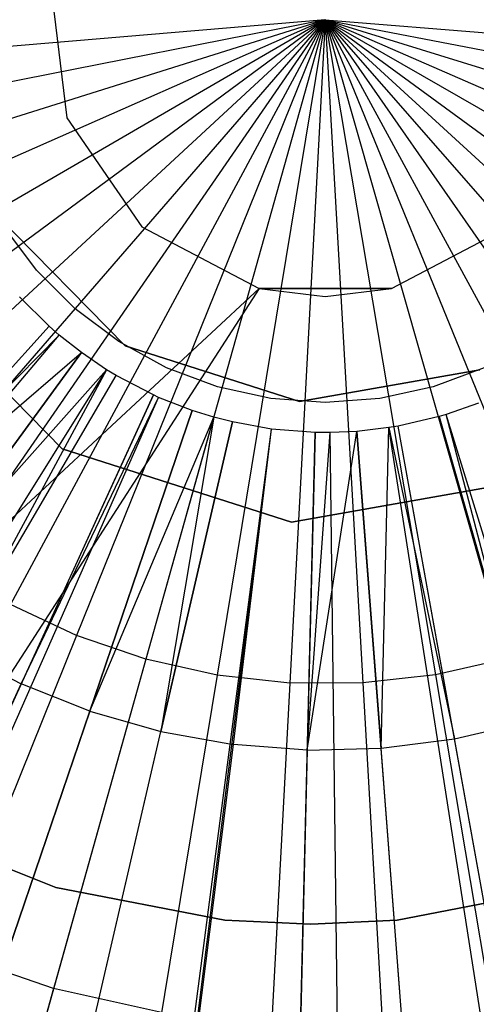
# Model space of a CAD drawing. Extents: x 0.2 to 44.2, y -21.9 to 24.
# Tile 136 of 239: x 7.941 to 8.395, y 7.661 to 8.639. Entities that reach past the tile are written whole.
import ezdxf

# ---------------------------------------------------------------- set-up
doc = ezdxf.new("R2010")
doc.units = 0
doc.header["$LTSCALE"] = 2.54
doc.layers.get('0').update_dxf_attribs({"color": 13, "linetype": 'CONTINUOUS'})

# ---------------------------------------------------------------- blocks, each defined once
blk = doc.blocks.new('GRUPUJ_2')
at = {"color": 0}
for p, q in [((3.94731, 26.65845, 0.51609), (4.07501, 26.52895, 0.51609)), ((4.07501, 26.52895, 20.51609), (3.94731, 26.65845, 20.51609)), ((3.94731, 26.65845, 0.51609), (4.07501, 26.52895, 0.51609)), ((4.07501, 26.52895, 20.51609), (3.94731, 26.65845, 20.51609)), ((3.98669, 26.60391, 20.51609), (3.9542, 26.64731, 20.51609)), ((4.02503, 26.56557, 20.51609), (3.98669, 26.60391, 20.51609)), ((4.01221, 26.42669, 0.51609), (3.84418, 26.5971, 0.51609)), ((3.84418, 26.5971, 20.51609), (4.01221, 26.42669, 20.51609)), ((4.01221, 26.42669, 0.51609), (3.84418, 26.5971, 0.51609)), ((3.84418, 26.5971, 20.51609), (4.01221, 26.42669, 20.51609)), ((3.99921, 26.54836, 0.55), (3.96982, 26.57771, 0.55)), ((3.99921, 26.54836, 0.55), (3.96982, 26.57771, 0.55)), ((4.06843, 26.53308, 20.51609), (4.02503, 26.56557, 20.51609)), ((2.76655, 25.18229), (3.99921, 26.54836, 0.55)), ((2.76655, 25.18229), (3.99921, 26.54836, 0.55)), ((3.99921, 26.54836, 0.55), (3.78789, 26.31417, 0.49789)), ((3.99921, 26.54836, 0.55), (3.78789, 26.31417, 0.49789)), ((4.00916, 26.53966, 0.55), (3.99921, 26.54836, 0.55)), ((4.00916, 26.53966, 0.55), (3.99921, 26.54836, 0.55)), ((2.82118, 25.13456), (4.00916, 26.53966, 0.55)), ((2.82118, 25.13456), (4.00916, 26.53966, 0.55)), ((3.78789, 26.31417, 0.49789), (4.00916, 26.53966, 0.55)), ((3.78789, 26.31417, 0.49789), (4.00916, 26.53966, 0.55)), ((4.03141, 26.52213, 0.55), (4.00916, 26.53966, 0.55)), ((4.03141, 26.52213, 0.55), (4.00916, 26.53966, 0.55)), ((4.11602, 26.50709, 20.51609), (4.06843, 26.53308, 20.51609)), ((4.07501, 26.52895, 0.51609), (4.24827, 26.47362, 0.51609)), ((4.24827, 26.47362, 20.51609), (4.07501, 26.52895, 20.51609)), ((4.07501, 26.52895, 0.51609), (4.07501, 26.52895, 20.51609)), ((4.07501, 26.52895, 0.51609), (4.24827, 26.47362, 0.51609)), ((4.07501, 26.52895, 0.51609), (4.07501, 26.52895, 20.51609)), ((4.24827, 26.47362, 20.51609), (4.07501, 26.52895, 20.51609)), ((2.94328, 25.03837), (4.03141, 26.52213, 0.55)), ((2.94328, 25.03837), (4.03141, 26.52213, 0.55)), ((3.78789, 26.31417, 0.49789), (4.03141, 26.52213, 0.55)), ((3.78789, 26.31417, 0.49789), (4.03141, 26.52213, 0.55)), ((4.03141, 26.52213, 0.55), (3.84487, 26.26776, 0.49789)), ((4.03141, 26.52213, 0.55), (3.84487, 26.26776, 0.49789)), ((4.05642, 26.50518, 0.55), (4.03141, 26.52213, 0.55)), ((4.05642, 26.50518, 0.55), (4.03141, 26.52213, 0.55)), ((3.08049, 24.94531), (4.05642, 26.50518, 0.55)), ((3.08049, 24.94531), (4.05642, 26.50518, 0.55)), ((3.84487, 26.26776, 0.49789), (4.05642, 26.50518, 0.55)), ((3.84487, 26.26776, 0.49789), (4.05642, 26.50518, 0.55)), ((4.05642, 26.50518, 0.55), (3.90625, 26.22736, 0.49789)), ((4.05642, 26.50518, 0.55), (3.90625, 26.22736, 0.49789)), ((4.0661, 26.4993, 0.55), (4.05642, 26.50518, 0.55)), ((4.0661, 26.4993, 0.55), (4.05642, 26.50518, 0.55)), ((4.16682, 26.48815, 20.51609), (4.11602, 26.50709, 20.51609)), ((4.43174, 26.50709, 20.51609), (4.38094, 26.48815, 20.51609)), ((3.13367, 24.91306), (4.0661, 26.4993, 0.55)), ((3.13367, 24.91306), (4.0661, 26.4993, 0.55)), ((3.90625, 26.22736, 0.49789), (4.0661, 26.4993, 0.55)), ((3.90625, 26.22736, 0.49789), (4.0661, 26.4993, 0.55)), ((4.10293, 26.48009, 0.55), (4.0661, 26.4993, 0.55)), ((4.10293, 26.48009, 0.55), (4.0661, 26.4993, 0.55)), ((4.24827, 26.47362, 0.51609), (4.4274, 26.50514, 0.51609)), ((4.4274, 26.50514, 20.51609), (4.24827, 26.47362, 20.51609)), ((4.24827, 26.47362, 0.51609), (4.4274, 26.50514, 0.51609)), ((4.4274, 26.50514, 20.51609), (4.24827, 26.47362, 20.51609)), ((4.2198, 26.47662, 20.51609), (4.16682, 26.48815, 20.51609)), ((4.38094, 26.48815, 20.51609), (4.32796, 26.47662, 20.51609)), ((3.33575, 24.80766), (4.10293, 26.48009, 0.55)), ((3.33575, 24.80766), (4.10293, 26.48009, 0.55)), ((3.3641, 24.79489), (4.1081, 26.47777, 0.55)), ((3.3641, 24.79489), (4.1081, 26.47777, 0.55)), ((4.10293, 26.48009, 0.55), (3.97141, 26.19338, 0.49789)), ((4.10293, 26.48009, 0.55), (3.97141, 26.19338, 0.49789)), ((3.97141, 26.19338, 0.49789), (4.1081, 26.47777, 0.55)), ((3.97141, 26.19338, 0.49789), (4.1081, 26.47777, 0.55)), ((4.1081, 26.47777, 0.55), (4.10293, 26.48009, 0.55)), ((4.1081, 26.47777, 0.55), (4.10293, 26.48009, 0.55)), ((4.14151, 26.46471, 0.55), (4.1081, 26.47777, 0.55)), ((4.14151, 26.46471, 0.55), (4.1081, 26.47777, 0.55)), ((4.27388, 26.47275, 20.51609), (4.2198, 26.47662, 20.51609)), ((4.32796, 26.47662, 20.51609), (4.27388, 26.47275, 20.51609)), ((4.24827, 26.47362, 0.51609), (4.24827, 26.47362, 20.51609)), ((4.24827, 26.47362, 0.51609), (4.24827, 26.47362, 20.51609)), ((4.42621, 26.4721, 0.55), (4.39416, 26.46079, 0.55)), ((4.42621, 26.4721, 0.55), (4.39416, 26.46079, 0.55)), ((3.54746, 24.72324), (4.14151, 26.46471, 0.55)), ((3.54746, 24.72324), (4.14151, 26.46471, 0.55)), ((3.66623, 24.68636), (4.16315, 26.45799, 0.55)), ((3.66623, 24.68636), (4.16315, 26.45799, 0.55)), ((4.14151, 26.46471, 0.55), (4.03967, 26.16616, 0.49789)), ((4.14151, 26.46471, 0.55), (4.03967, 26.16616, 0.49789)), ((4.03967, 26.16616, 0.49789), (4.16315, 26.45799, 0.55)), ((4.03967, 26.16616, 0.49789), (4.16315, 26.45799, 0.55)), ((4.16315, 26.45799, 0.55), (4.11033, 26.14599, 0.49789)), ((4.16315, 26.45799, 0.55), (4.11033, 26.14599, 0.49789)), ((4.16315, 26.45799, 0.55), (4.14151, 26.46471, 0.55)), ((4.16315, 26.45799, 0.55), (4.14151, 26.46471, 0.55)), ((4.18144, 26.45331, 0.55), (4.16315, 26.45799, 0.55)), ((4.18144, 26.45331, 0.55), (4.16315, 26.45799, 0.55)), ((4.38691, 26.45864, 0.55), (4.34646, 26.44923, 0.55)), ((4.38691, 26.45864, 0.55), (4.34646, 26.44923, 0.55)), ((4.39416, 26.46079, 0.55), (4.38691, 26.45864, 0.55)), ((4.39416, 26.46079, 0.55), (4.38691, 26.45864, 0.55)), ((4.38691, 26.45864, 0.55), (4.47388, 26.15543, 0.49789)), ((4.38691, 26.45864, 0.55), (4.47388, 26.15543, 0.49789)), ((4.89418, 24.68995), (4.38691, 26.45864, 0.55)), ((4.89418, 24.68995), (4.38691, 26.45864, 0.55)), ((4.47388, 26.15543, 0.49789), (4.39416, 26.46079, 0.55)), ((4.47388, 26.15543, 0.49789), (4.39416, 26.46079, 0.55)), ((4.93393, 24.70175), (4.39416, 26.46079, 0.55)), ((4.93393, 24.70175), (4.39416, 26.46079, 0.55)), ((3.76663, 24.66068), (4.18144, 26.45331, 0.55)), ((3.76663, 24.66068), (4.18144, 26.45331, 0.55)), ((4.18144, 26.45331, 0.55), (4.11033, 26.14599, 0.49789)), ((4.18144, 26.45331, 0.55), (4.11033, 26.14599, 0.49789)), ((4.22046, 26.44625, 0.55), (4.18144, 26.45331, 0.55)), ((4.22046, 26.44625, 0.55), (4.18144, 26.45331, 0.55)), ((4.33715, 26.44767, 0.55), (4.30526, 26.44396, 0.55)), ((4.33715, 26.44767, 0.55), (4.30526, 26.44396, 0.55)), ((4.32941, 26.12944, 0.49789), (4.33715, 26.44767, 0.55)), ((4.32941, 26.12944, 0.49789), (4.33715, 26.44767, 0.55)), ((4.34646, 26.44923, 0.55), (4.33715, 26.44767, 0.55)), ((4.34646, 26.44923, 0.55), (4.33715, 26.44767, 0.55)), ((4.33715, 26.44767, 0.55), (4.4023, 26.13877, 0.49789)), ((4.33715, 26.44767, 0.55), (4.4023, 26.13877, 0.49789)), ((4.62109, 24.62971), (4.33715, 26.44767, 0.55)), ((4.62109, 24.62971), (4.33715, 26.44767, 0.55)), ((4.4023, 26.13877, 0.49789), (4.34646, 26.44923, 0.55)), ((4.4023, 26.13877, 0.49789), (4.34646, 26.44923, 0.55)), ((4.67219, 24.63829), (4.34646, 26.44923, 0.55)), ((4.67219, 24.63829), (4.34646, 26.44923, 0.55)), ((3.98072, 24.62193), (4.22046, 26.44625, 0.55)), ((3.98072, 24.62193), (4.22046, 26.44625, 0.55)), ((3.991, 24.62061), (4.22046, 26.44625, 0.55)), ((3.991, 24.62061), (4.22046, 26.44625, 0.55)), ((4.18267, 26.13307, 0.49789), (4.22046, 26.44625, 0.55)), ((4.18267, 26.13307, 0.49789), (4.22046, 26.44625, 0.55)), ((4.21827, 24.60344), (4.26375, 26.44288, 0.55)), ((4.21827, 24.60344), (4.26375, 26.44288, 0.55)), ((4.26375, 26.44288, 0.55), (4.22046, 26.44625, 0.55)), ((4.26375, 26.44288, 0.55), (4.22046, 26.44625, 0.55)), ((4.25595, 26.12754, 0.49789), (4.30526, 26.44396, 0.55)), ((4.25595, 26.12754, 0.49789), (4.30526, 26.44396, 0.55)), ((4.26375, 26.44288, 0.55), (4.25595, 26.12754, 0.49789)), ((4.26375, 26.44288, 0.55), (4.25595, 26.12754, 0.49789)), ((4.25595, 26.12754, 0.49789), (4.27885, 26.44278, 0.55)), ((4.25595, 26.12754, 0.49789), (4.27885, 26.44278, 0.55)), ((4.27885, 26.44278, 0.55), (4.26375, 26.44288, 0.55)), ((4.27885, 26.44278, 0.55), (4.26375, 26.44288, 0.55)), ((4.30526, 26.44396, 0.55), (4.27885, 26.44278, 0.55)), ((4.30526, 26.44396, 0.55), (4.27885, 26.44278, 0.55)), ((4.30118, 24.60292), (4.27885, 26.44278, 0.55)), ((4.30118, 24.60292), (4.27885, 26.44278, 0.55)), ((4.30526, 26.44396, 0.55), (4.32941, 26.12944, 0.49789)), ((4.30526, 26.44396, 0.55), (4.32941, 26.12944, 0.49789)), ((4.44612, 24.60936), (4.30526, 26.44396, 0.55)), ((4.44612, 24.60936), (4.30526, 26.44396, 0.55)), ((4.24018, 26.35389, 0.51609), (4.01221, 26.42669, 0.51609)), ((4.01221, 26.42669, 20.51609), (4.01221, 26.42669, 0.51609)), ((4.01221, 26.42669, 20.51609), (4.24018, 26.35389, 20.51609)), ((4.01221, 26.42669, 20.51609), (4.01221, 26.42669, 0.51609)), ((4.24018, 26.35389, 0.51609), (4.01221, 26.42669, 0.51609)), ((4.01221, 26.42669, 20.51609), (4.24018, 26.35389, 20.51609)), ((4.24018, 26.35389, 20.51609), (4.47587, 26.39537, 20.51609)), ((4.47587, 26.39537, 0.51609), (4.24018, 26.35389, 0.51609)), ((4.47587, 26.39537, 0.51609), (4.24018, 26.35389, 0.51609)), ((4.24018, 26.35389, 20.51609), (4.47587, 26.39537, 20.51609)), ((4.24018, 26.35389, 20.51609), (4.24018, 26.35389, 0.51609)), ((4.24018, 26.35389, 20.51609), (4.24018, 26.35389, 0.51609)), ((3.90625, 26.22736, 0.49789), (3.97141, 26.19338, 0.49789)), ((3.90625, 26.22736, 0.49789), (3.97141, 26.19338, 0.49789)), ((3.84205, 25.91138, 0.4307), (3.97141, 26.19338, 0.49789)), ((3.84205, 25.91138, 0.4307), (3.97141, 26.19338, 0.49789)), ((4.03967, 26.16616, 0.49789), (3.97141, 26.19338, 0.49789)), ((4.03967, 26.16616, 0.49789), (3.97141, 26.19338, 0.49789)), ((4.03967, 26.16616, 0.49789), (3.9395, 25.87253, 0.4307)), ((4.03967, 26.16616, 0.49789), (3.9395, 25.87253, 0.4307)), ((4.03967, 26.16616, 0.49789), (4.11033, 26.14599, 0.49789)), ((4.03967, 26.16616, 0.49789), (4.11033, 26.14599, 0.49789)), ((4.4023, 26.13877, 0.49789), (4.47388, 26.15543, 0.49789)), ((4.4023, 26.13877, 0.49789), (4.47388, 26.15543, 0.49789)), ((4.04038, 25.84373, 0.4307), (4.11033, 26.14599, 0.49789)), ((4.04038, 25.84373, 0.4307), (4.11033, 26.14599, 0.49789)), ((4.11033, 26.14599, 0.49789), (4.18267, 26.13307, 0.49789)), ((4.11033, 26.14599, 0.49789), (4.18267, 26.13307, 0.49789)), ((4.32941, 26.12944, 0.49789), (4.4023, 26.13877, 0.49789)), ((4.32941, 26.12944, 0.49789), (4.4023, 26.13877, 0.49789)), ((4.45722, 25.83342, 0.4307), (4.4023, 26.13877, 0.49789)), ((4.45722, 25.83342, 0.4307), (4.4023, 26.13877, 0.49789)), ((4.14367, 25.82528, 0.4307), (4.18267, 26.13307, 0.49789)), ((4.14367, 25.82528, 0.4307), (4.18267, 26.13307, 0.49789)), ((4.25595, 26.12754, 0.49789), (4.18267, 26.13307, 0.49789)), ((4.25595, 26.12754, 0.49789), (4.18267, 26.13307, 0.49789)), ((4.25595, 26.12754, 0.49789), (4.24829, 25.81738, 0.4307)), ((4.25595, 26.12754, 0.49789), (4.24829, 25.81738, 0.4307)), ((4.25595, 26.12754, 0.49789), (4.32941, 26.12944, 0.49789)), ((4.25595, 26.12754, 0.49789), (4.32941, 26.12944, 0.49789)), ((4.35316, 25.8201, 0.4307), (4.32941, 26.12944, 0.49789)), ((4.35316, 25.8201, 0.4307), (4.32941, 26.12944, 0.49789))]:
    blk.add_line(p, q, dxfattribs=at)
blk = doc.blocks.new('KARO-10934_STL')
at = {"color": 0}
for p, q in [((7.97231, 8.67206, 125.88564), (7.98817, 8.5414, 125.88507)), ((7.97231, 8.67206, 125.88564), (7.98817, 8.5414, 125.88507)), ((7.97231, 8.67206, 33.38496), (7.98817, 8.5414, 33.38496)), ((7.97231, 8.67206, 33.38496), (7.98817, 8.5414, 33.38496)), ((7.98817, 8.5414, 125.88507), (8.06295, 8.43308, 125.88422)), ((7.98817, 8.5414, 125.88507), (8.06295, 8.43308, 125.88422)), ((7.98817, 8.5414, 125.88507), (7.98817, 8.5414, 33.38496)), ((7.98817, 8.5414, 33.38496), (8.06295, 8.43308, 33.38496)), ((7.98817, 8.5414, 125.88507), (7.98817, 8.5414, 33.38496)), ((7.98817, 8.5414, 33.38496), (8.06295, 8.43308, 33.38496)), ((8.06295, 8.43308, 125.88422), (8.17949, 8.37191, 125.88329)), ((8.06295, 8.43308, 33.38496), (8.17949, 8.37191, 33.38496)), ((8.06295, 8.43308, 125.88422), (8.17949, 8.37191, 125.88329)), ((8.06295, 8.43308, 125.88422), (8.06295, 8.43308, 33.38496)), ((8.06295, 8.43308, 125.88422), (8.06295, 8.43308, 33.38496)), ((8.06295, 8.43308, 33.38496), (8.17949, 8.37191, 33.38496)), ((8.31112, 8.37191, 125.88248), (8.42766, 8.43308, 125.88201)), ((8.31112, 8.37191, 125.88248), (8.42766, 8.43308, 125.88201)), ((8.31112, 8.37191, 33.38496), (8.42766, 8.43308, 33.38496)), ((8.31112, 8.37191, 33.38496), (8.42766, 8.43308, 33.38496)), ((8.17949, 8.37191, 125.88329), (6.61517, 5.9535, 125.88578)), ((8.17949, 8.37191, 125.88329), (6.61517, 5.9535, 125.88578)), ((8.17949, 8.37191, 125.88329), (7.35013, 7.60205, 125.88578)), ((8.17949, 8.37191, 125.88329), (7.35013, 7.60205, 125.88578)), ((8.17949, 8.37191, 125.88329), (8.31112, 8.37191, 125.88248)), ((8.17949, 8.37191, 125.88329), (8.17949, 8.37191, 33.38496)), ((8.31112, 8.37191, 125.88248), (8.17949, 8.37191, 33.38496)), ((8.17949, 8.37191, 33.38496), (8.24531, 8.36392, 33.38496)), ((8.31112, 8.37191, 125.88248), (8.17949, 8.37191, 33.38496)), ((8.17949, 8.37191, 125.88329), (8.31112, 8.37191, 125.88248)), ((8.17949, 8.37191, 125.88329), (8.17949, 8.37191, 33.38496)), ((8.17949, 8.37191, 33.38496), (8.24531, 8.36392, 33.38496)), ((8.24531, 8.36392, 33.38496), (8.31112, 8.37191, 125.88248)), ((8.24531, 8.36392, 33.38496), (8.31112, 8.37191, 125.88248)), ((8.24531, 8.36392, 33.38496), (8.31112, 8.37191, 33.38496)), ((8.24531, 8.36392, 33.38496), (8.31112, 8.37191, 33.38496)), ((8.31112, 8.37191, 125.88248), (8.31112, 8.37191, 33.38496)), ((8.31112, 8.37191, 125.88248), (8.31112, 8.37191, 33.38496)), ((7.97749, 7.77719, 13.18528), (7.81865, 7.84078, 13.18528)), ((7.81865, 7.84078, 9.18528), (7.97749, 7.77719, 9.18528)), ((7.97749, 7.77719, 13.18528), (7.81865, 7.84078, 13.18528)), ((7.81865, 7.84078, 9.18528), (7.97749, 7.77719, 9.18528)), ((8.1455, 7.7448, 13.18528), (7.97749, 7.77719, 13.18528)), ((7.97749, 7.77719, 13.18528), (7.97749, 7.77719, 9.18528)), ((7.97749, 7.77719, 9.18528), (8.1455, 7.7448, 9.18528)), ((7.97749, 7.77719, 13.18528), (7.97749, 7.77719, 9.18528)), ((8.1455, 7.7448, 13.18528), (7.97749, 7.77719, 13.18528)), ((7.97749, 7.77719, 9.18528), (8.1455, 7.7448, 9.18528)), ((8.48461, 7.77719, 13.18528), (8.3166, 7.7448, 13.18528)), ((8.3166, 7.7448, 9.18528), (8.48461, 7.77719, 9.18528)), ((8.48461, 7.77719, 13.18528), (8.3166, 7.7448, 13.18528)), ((8.3166, 7.7448, 9.18528), (8.48461, 7.77719, 9.18528)), ((8.23105, 7.74073, 13.18528), (8.1455, 7.7448, 13.18528)), ((8.1455, 7.7448, 13.18528), (8.1455, 7.7448, 9.18528)), ((8.1455, 7.7448, 9.18528), (8.23105, 7.74073, 9.18528)), ((8.1455, 7.7448, 13.18528), (8.1455, 7.7448, 9.18528)), ((8.23105, 7.74073, 13.18528), (8.1455, 7.7448, 13.18528)), ((8.1455, 7.7448, 9.18528), (8.23105, 7.74073, 9.18528)), ((8.23105, 7.74073, 9.18528), (8.3166, 7.7448, 9.18528)), ((8.3166, 7.7448, 13.18528), (8.23105, 7.74073, 13.18528)), ((8.3166, 7.7448, 13.18528), (8.23105, 7.74073, 13.18528)), ((8.23105, 7.74073, 9.18528), (8.3166, 7.7448, 9.18528)), ((8.3166, 7.7448, 13.18528), (8.3166, 7.7448, 9.18528)), ((8.3166, 7.7448, 13.18528), (8.3166, 7.7448, 9.18528)), ((8.23105, 7.74073, 13.18528), (8.23105, 7.74073, 9.18528)), ((8.23105, 7.74073, 13.18528), (8.23105, 7.74073, 9.18528))]:
    blk.add_line(p, q, dxfattribs=at)
blk.add_blockref('GRUPUJ_2', (3.97143, -18.21384, 12.86887), dxfattribs=at)
blk = doc.blocks.new('GRUPUJ_1')
at = {"color": 0}
for p, q in [((8.02315, 30.57912), (7.36587, 30.52357, 0.03637)), ((8.02315, 30.57912), (7.36587, 30.52357, 0.03637)), ((8.02315, 30.57912), (7.37597, 30.4516, 0.03637)), ((8.02315, 30.57912), (7.37597, 30.4516, 0.03637)), ((8.02315, 30.57912), (7.39393, 30.38118, 0.03637)), ((8.02315, 30.57912), (7.39393, 30.38118, 0.03637)), ((8.02315, 30.57912), (7.41952, 30.31317, 0.03637)), ((8.02315, 30.57912), (7.41952, 30.31317, 0.03637)), ((8.02315, 30.57912), (7.45244, 30.24837, 0.03637)), ((8.02315, 30.57912), (7.45244, 30.24837, 0.03637)), ((8.02315, 30.57912), (7.49229, 30.1876, 0.03637)), ((8.02315, 30.57912), (7.49229, 30.1876, 0.03637)), ((8.02315, 30.57912), (7.53858, 30.13158, 0.03637)), ((8.02315, 30.57912), (7.53858, 30.13158, 0.03637)), ((8.02315, 30.57912), (7.59075, 30.08099, 0.03637)), ((8.02315, 30.57912), (7.59075, 30.08099, 0.03637)), ((8.02315, 30.57912), (7.64818, 30.03644, 0.03637)), ((8.02315, 30.57912), (7.64818, 30.03644, 0.03637)), ((8.02315, 30.57912), (7.71015, 29.99849, 0.03637)), ((8.02315, 30.57912), (7.71015, 29.99849, 0.03637)), ((8.02315, 30.57912), (7.77592, 29.96758, 0.03637)), ((8.02315, 30.57912), (7.77592, 29.96758, 0.03637)), ((8.02315, 30.57912), (7.8447, 29.94409, 0.03637)), ((8.02315, 30.57912), (7.8447, 29.94409, 0.03637)), ((8.02315, 30.57912), (7.91564, 29.92832, 0.03637)), ((8.02315, 30.57912), (7.91564, 29.92832, 0.03637)), ((8.02315, 30.57912), (7.98788, 29.92044, 0.03637)), ((8.02315, 30.57912), (7.98788, 29.92044, 0.03637)), ((8.02315, 30.57912), (8.20367, 29.94468, 0.03637)), ((8.02315, 30.57912), (8.27236, 29.96839, 0.03637)), ((8.02315, 30.57912), (8.33803, 29.99951, 0.03637)), ((8.02315, 30.57912), (8.39989, 30.03767, 0.03637)), ((8.02315, 30.57912), (8.06056, 29.92056, 0.03637)), ((8.02315, 30.57912), (8.13277, 29.92867, 0.03637)), ((8.02315, 30.57912), (8.45716, 30.0824, 0.03637)), ((8.02315, 30.57912), (8.50917, 30.13316, 0.03637)), ((8.02315, 30.57912), (8.55528, 30.18933, 0.03637)), ((8.02315, 30.57912), (8.59493, 30.25024, 0.03637)), ((8.02315, 30.57912), (8.13277, 29.92867, 0.03637)), ((8.02315, 30.57912), (8.20367, 29.94468, 0.03637)), ((8.02315, 30.57912), (8.50917, 30.13316, 0.03637)), ((8.02315, 30.57912), (8.55528, 30.18933, 0.03637)), ((8.02315, 30.57912), (8.27236, 29.96839, 0.03637)), ((8.02315, 30.57912), (8.33803, 29.99951, 0.03637)), ((8.02315, 30.57912), (8.39989, 30.03767, 0.03637)), ((8.02315, 30.57912), (8.45716, 30.0824, 0.03637)), ((8.02315, 30.57912), (8.06056, 29.92056, 0.03637)), ((8.02315, 30.57912), (8.65301, 30.38324, 0.03637)), ((8.02315, 30.57912), (8.67074, 30.45371, 0.03637)), ((8.02315, 30.57912), (8.59493, 30.25024, 0.03637)), ((8.02315, 30.57912), (8.62764, 30.31514, 0.03637)), ((8.02315, 30.57912), (8.67074, 30.45371, 0.03637)), ((8.02315, 30.57912), (8.6806, 30.52572, 0.03637)), ((8.02315, 30.57912), (8.6806, 30.52572, 0.03637)), ((8.02315, 30.57912), (8.62764, 30.31514, 0.03637)), ((8.02315, 30.57912), (8.65301, 30.38324, 0.03637)), ((7.77592, 29.96758, 0.03637), (7.71015, 29.99849, 0.03637)), ((7.77592, 29.96758, 0.03637), (7.71015, 29.99849, 0.03637)), ((7.77592, 29.96758, 0.03637), (7.5317, 29.36346, 0.14503)), ((7.77592, 29.96758, 0.03637), (7.5317, 29.36346, 0.14503)), ((7.8447, 29.94409, 0.03637), (7.77592, 29.96758, 0.03637)), ((7.8447, 29.94409, 0.03637), (7.77592, 29.96758, 0.03637)), ((7.8447, 29.94409, 0.03637), (7.66841, 29.31677, 0.14503)), ((7.8447, 29.94409, 0.03637), (7.66841, 29.31677, 0.14503)), ((7.91564, 29.92832, 0.03637), (7.8447, 29.94409, 0.03637)), ((7.91564, 29.92832, 0.03637), (7.8447, 29.94409, 0.03637)), ((8.20367, 29.94468, 0.03637), (8.13277, 29.92867, 0.03637)), ((8.20367, 29.94468, 0.03637), (8.13277, 29.92867, 0.03637)), ((7.91564, 29.92832, 0.03637), (7.80943, 29.28541, 0.14503)), ((7.91564, 29.92832, 0.03637), (7.80943, 29.28541, 0.14503)), ((7.98788, 29.92044, 0.03637), (7.91564, 29.92832, 0.03637)), ((7.98788, 29.92044, 0.03637), (7.91564, 29.92832, 0.03637)), ((8.13277, 29.92867, 0.03637), (8.06056, 29.92056, 0.03637)), ((8.13277, 29.92867, 0.03637), (8.06056, 29.92056, 0.03637)), ((8.13277, 29.92867, 0.03637), (8.24108, 29.28611, 0.14503)), ((8.13277, 29.92867, 0.03637), (8.24108, 29.28611, 0.14503)), ((7.98788, 29.92044, 0.03637), (7.95305, 29.26975, 0.14503)), ((7.98788, 29.92044, 0.03637), (7.95305, 29.26975, 0.14503)), ((8.06056, 29.92056, 0.03637), (7.98788, 29.92044, 0.03637)), ((8.06056, 29.92056, 0.03637), (7.98788, 29.92044, 0.03637)), ((8.06056, 29.92056, 0.03637), (8.09751, 29.26999, 0.14503)), ((8.06056, 29.92056, 0.03637), (8.09751, 29.26999, 0.14503)), ((7.75285, 29.61725, 11.91623), (7.64868, 29.65283, 11.91623)), ((7.75285, 29.61725, 11.91623), (7.64868, 29.65283, 11.91623)), ((7.75285, 29.61725, 11.91623), (7.57853, 28.99693, 11.77053)), ((7.75285, 29.61725, 11.91623), (7.57853, 28.99693, 11.77053)), ((7.8603, 29.59336, 11.91623), (7.75285, 29.61725, 11.91623)), ((7.8603, 29.59336, 11.91623), (7.75285, 29.61725, 11.91623))]:
    blk.add_line(p, q, dxfattribs=at)
blk = doc.blocks.new('GRUPUJ_3')
at = {"color": 0}
for name, p in [('GRUPUJ_1', (0, 0)), ('KARO-10934_STL', (-0.22216, 21.9402, -1.25052))]:
    blk.add_blockref(name, p, dxfattribs=at)

msp = doc.modelspace()

# ---------------------------------------------------------------- block references
at = {"color": 0}
msp.add_blockref('GRUPUJ_3', (0.22216, -21.9402, 1.25052), dxfattribs=at)

doc.saveas('drawing.dxf')
